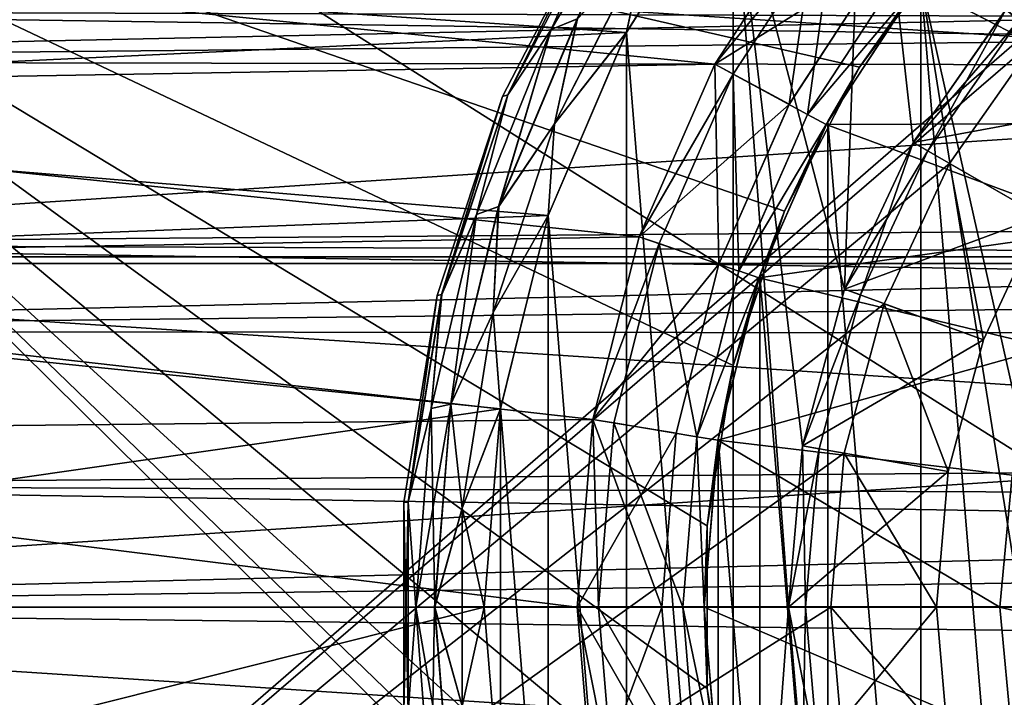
# Model space of a CAD drawing. Header units: millimetres. Extents: x -223 to 138, y -45 to 391.
# Tile 20 of 256: x -95 to -83, y -1 to 7. Entities that reach past the tile are written whole.
import ezdxf

# ---------------------------------------------------------------- set-up
doc = ezdxf.new("R2010")
doc.units = ezdxf.units.MM
doc.header["$LTSCALE"] = 65.185185
for name, color, linetype in [('167', 7, 'CONTINUOUS'), ('168', 7, 'CONTINUOUS'), ('169', 7, 'CONTINUOUS'), ('170', 7, 'CONTINUOUS'), ('172', 7, 'CONTINUOUS'), ('173', 7, 'CONTINUOUS'), ('182', 7, 'CONTINUOUS'), ('184', 7, 'CONTINUOUS'), ('205', 7, 'CONTINUOUS'), ('206', 7, 'CONTINUOUS'), ('207', 7, 'CONTINUOUS'), ('208', 7, 'CONTINUOUS'), ('209', 7, 'CONTINUOUS'), ('210', 7, 'CONTINUOUS'), ('211', 7, 'CONTINUOUS'), ('212', 7, 'CONTINUOUS'), ('213', 7, 'CONTINUOUS'), ('214', 7, 'CONTINUOUS'), ('215', 7, 'CONTINUOUS'), ('216', 7, 'CONTINUOUS'), ('219', 7, 'CONTINUOUS'), ('220', 7, 'CONTINUOUS'), ('221', 7, 'CONTINUOUS'), ('222', 7, 'CONTINUOUS'), ('333', 7, 'CONTINUOUS'), ('334', 7, 'CONTINUOUS'), ('335', 7, 'CONTINUOUS'), ('336', 7, 'CONTINUOUS'), ('337', 7, 'CONTINUOUS'), ('339', 7, 'CONTINUOUS'), ('341', 7, 'CONTINUOUS'), ('342', 7, 'CONTINUOUS'), ('348', 7, 'CONTINUOUS'), ('349', 7, 'CONTINUOUS'), ('352', 7, 'CONTINUOUS'), ('353', 7, 'CONTINUOUS'), ('37', 7, 'CONTINUOUS'), ('372', 7, 'CONTINUOUS'), ('375', 7, 'CONTINUOUS'), ('43', 7, 'CONTINUOUS'), ('44', 7, 'CONTINUOUS'), ('8', 7, 'CONTINUOUS'), ('9', 7, 'CONTINUOUS')]:
    doc.layers.add(name, color=color, linetype=linetype)

msp = doc.modelspace()

# ---------------------------------------------------------------- linework, layer by layer
at = {"layer": '167', "color": 7, "linetype": 'CONTINUOUS', "true_color": 0xaaaaaa}
for points in [[(-80.122, 6.783, -45), (-84.47, 7.371, -45), (-78.789, 7.609, -45), (-80.122, 6.783, -45)], [(-85.554, 5.711, -45), (-84.47, 7.371, -45), (-81.282, 5.726, -45), (-85.554, 5.711, -45)], [(-81.282, 5.726, -45), (-84.47, 7.371, -45), (-80.122, 6.783, -45), (-81.282, 5.726, -45)], [(-86.35, 3.896, -45), (-85.554, 5.711, -45), (-82.227, 4.475, -45), (-86.35, 3.896, -45)], [(-82.227, 4.475, -45), (-85.554, 5.711, -45), (-81.282, 5.726, -45), (-82.227, 4.475, -45)], [(-82.926, 3.071, -45), (-86.35, 3.896, -45), (-82.227, 4.475, -45), (-82.926, 3.071, -45)], [(-86.836, 1.975, -45), (-86.35, 3.896, -45), (-82.926, 3.071, -45), (-86.836, 1.975, -45)], [(-83.355, 1.562, -45), (-86.836, 1.975, -45), (-82.926, 3.071, -45), (-83.355, 1.562, -45)], [(-87, 0, -45), (-86.836, 1.975, -45), (-83.5, 0, -45), (-87, 0, -45)], [(-83.5, 0, -45), (-86.836, 1.975, -45), (-83.355, 1.562, -45), (-83.5, 0, -45)], [(-86.836, -1.975, -45), (-87, 0, -45), (-83.355, -1.562, -45), (-86.836, -1.975, -45)], [(-87, 0, -45), (-83.5, 0, -45), (-83.355, -1.562, -45), (-87, 0, -45)]]:
    msp.add_3dface(points, dxfattribs=at)
at = {"layer": '168', "color": 7, "linetype": 'CONTINUOUS', "true_color": 0xaaaaaa}
for points in [[(-84.47, 7.371, -45), (-85.554, 5.711, -45), (-84.47, 7.371, -42), (-84.47, 7.371, -45)], [(-84.47, 7.371, -42), (-85.554, 5.711, -45), (-85.554, 5.711, -42), (-84.47, 7.371, -42)], [(-85.554, 5.711, -45), (-86.35, 3.896, -45), (-85.554, 5.711, -42), (-85.554, 5.711, -45)], [(-85.554, 5.711, -42), (-86.35, 3.896, -45), (-86.35, 3.896, -42), (-85.554, 5.711, -42)], [(-86.35, 3.896, -45), (-86.836, 1.975, -45), (-86.35, 3.896, -42), (-86.35, 3.896, -45)], [(-86.35, 3.896, -42), (-86.836, 1.975, -45), (-86.836, 1.975, -42), (-86.35, 3.896, -42)], [(-86.836, 1.975, -45), (-87, 0, -45), (-86.836, 1.975, -42), (-86.836, 1.975, -45)], [(-87, 0, -45), (-87, 0, -42), (-86.836, 1.975, -42), (-87, 0, -45)]]:
    msp.add_3dface(points, dxfattribs=at)
at = {"layer": '169', "color": 7, "linetype": 'CONTINUOUS', "true_color": 0xaaaaaa}
for points in [[(-83.427, 7.071, -42), (-84.526, 5.5, -42), (-82.086, 5.946, -42), (-83.427, 7.071, -42)], [(-82.086, 5.946, -42), (-84.526, 5.5, -42), (-83.011, 4.625, -42), (-82.086, 5.946, -42)], [(-84.526, 5.5, -42), (-85.337, 3.762, -42), (-83.011, 4.625, -42), (-84.526, 5.5, -42)], [(-83.011, 4.625, -42), (-85.337, 3.762, -42), (-83.692, 3.164, -42), (-83.011, 4.625, -42)], [(-85.337, 3.762, -42), (-85.833, 1.91, -42), (-83.692, 3.164, -42), (-85.337, 3.762, -42)], [(-83.692, 3.164, -42), (-85.833, 1.91, -42), (-84.109, 1.606, -42), (-83.692, 3.164, -42)], [(-85.833, 1.91, -42), (-86, 0, -42), (-84.109, 1.606, -42), (-85.833, 1.91, -42)], [(-86, 0, -42), (-84.25, 0, -42), (-84.109, 1.606, -42), (-86, 0, -42)], [(-86, 0, -42), (-85.833, -1.91, -42), (-84.25, 0, -42), (-86, 0, -42)], [(-84.25, 0, -42), (-85.833, -1.91, -42), (-84.109, -1.606, -42), (-84.25, 0, -42)]]:
    msp.add_3dface(points, dxfattribs=at)
at = {"layer": '170', "color": 7, "linetype": 'CONTINUOUS', "true_color": 0xaaaaaa}
for points in [[(-84.093, 5.25, -38), (-83.043, 6.749, -38), (-83.011, 4.625, -42), (-84.093, 5.25, -38)], [(-84.867, 3.591, -38), (-84.093, 5.25, -38), (-83.692, 3.164, -42), (-84.867, 3.591, -38)], [(-84.093, 5.25, -38), (-83.011, 4.625, -42), (-83.692, 3.164, -42), (-84.093, 5.25, -38)], [(-85.34, 1.823, -38), (-84.867, 3.591, -38), (-84.109, 1.606, -42), (-85.34, 1.823, -38)], [(-84.867, 3.591, -38), (-83.692, 3.164, -42), (-84.109, 1.606, -42), (-84.867, 3.591, -38)], [(-85.5, 0, -38), (-85.34, 1.823, -38), (-84.25, 0, -42), (-85.5, 0, -38)], [(-84.25, 0, -42), (-85.34, 1.823, -38), (-84.109, 1.606, -42), (-84.25, 0, -42)]]:
    msp.add_3dface(points, dxfattribs=at)
at = {"layer": '172', "color": 7, "linetype": 'CONTINUOUS', "true_color": 0xaaaaaa}
for points in [[(-87, 0, -45), (-86.836, -1.975, -45), (-87, 0, -42), (-87, 0, -45)], [(-87, 0, -42), (-86.836, -1.975, -45), (-86.836, -1.975, -42), (-87, 0, -42)]]:
    msp.add_3dface(points, dxfattribs=at)
at = {"layer": '173', "color": 7, "linetype": 'CONTINUOUS', "true_color": 0xaaaaaa}
for points in [[(-85.34, -1.823, -38), (-85.5, 0, -38), (-84.109, -1.606, -42), (-85.34, -1.823, -38)], [(-85.5, 0, -38), (-84.25, 0, -42), (-84.109, -1.606, -42), (-85.5, 0, -38)]]:
    msp.add_3dface(points, dxfattribs=at)
at = {"layer": '182', "color": 7, "linetype": 'CONTINUOUS', "true_color": 0xaaaaaa}
msp.add_3dface([(-83.5, 0, -45), (-83.355, 1.562, -45), (-80.25, 0, -43.124), (-83.5, 0, -45)], dxfattribs=at)
at = {"layer": '184', "color": 7, "linetype": 'CONTINUOUS', "true_color": 0xaaaaaa}
for points in [[(-83.355, -1.562, -45), (-83.5, 0, -45), (-80.187, -0.81, -43.124), (-83.355, -1.562, -45)], [(-83.5, 0, -45), (-80.25, 0, -43.124), (-80.187, -0.81, -43.124), (-83.5, 0, -45)]]:
    msp.add_3dface(points, dxfattribs=at)
at = {"layer": '205', "color": 7, "linetype": 'CONTINUOUS', "true_color": 0xaaaaaa}
for points in [[(-84.353, 5.4, -41.8), (-83.273, 6.942, -41.8), (-84.353, 5.4, -40), (-84.353, 5.4, -41.8)], [(-84.353, 5.4, -40), (-83.273, 6.942, -41.8), (-83.273, 6.942, -40), (-84.353, 5.4, -40)], [(-85.149, 3.694, -41.8), (-84.353, 5.4, -41.8), (-85.149, 3.694, -40), (-85.149, 3.694, -41.8)], [(-85.149, 3.694, -40), (-84.353, 5.4, -41.8), (-84.353, 5.4, -40), (-85.149, 3.694, -40)], [(-85.636, 1.875, -41.8), (-85.149, 3.694, -41.8), (-85.636, 1.875, -40), (-85.636, 1.875, -41.8)], [(-85.636, 1.875, -40), (-85.149, 3.694, -41.8), (-85.149, 3.694, -40), (-85.636, 1.875, -40)], [(-85.8, 0, -41.8), (-85.636, 1.875, -41.8), (-85.8, 0, -40), (-85.8, 0, -41.8)], [(-85.8, 0, -40), (-85.636, 1.875, -41.8), (-85.636, 1.875, -40), (-85.8, 0, -40)]]:
    msp.add_3dface(points, dxfattribs=at)
at = {"layer": '206', "color": 7, "linetype": 'CONTINUOUS', "true_color": 0xaaaaaa}
for points in [[(-84.667, 7.524, -42), (-84.47, 7.371, -42), (-85.774, 5.83, -42), (-84.667, 7.524, -42)], [(-84.47, 7.371, -42), (-85.554, 5.711, -42), (-85.774, 5.83, -42), (-84.47, 7.371, -42)], [(-85.774, 5.83, -42), (-85.554, 5.711, -42), (-86.586, 3.978, -42), (-85.774, 5.83, -42)], [(-85.554, 5.711, -42), (-86.35, 3.896, -42), (-86.586, 3.978, -42), (-85.554, 5.711, -42)], [(-86.586, 3.978, -42), (-86.35, 3.896, -42), (-87.083, 2.016, -42), (-86.586, 3.978, -42)], [(-86.35, 3.896, -42), (-86.836, 1.975, -42), (-87.083, 2.016, -42), (-86.35, 3.896, -42)], [(-87, 0, -42), (-87.25, 0, -42), (-87.083, 2.016, -42), (-87, 0, -42)], [(-86.836, 1.975, -42), (-87, 0, -42), (-87.083, 2.016, -42), (-86.836, 1.975, -42)], [(-87, 0, -42), (-86.836, -1.975, -42), (-87.25, 0, -42), (-87, 0, -42)], [(-87.25, 0, -42), (-86.836, -1.975, -42), (-87.083, -2.016, -42), (-87.25, 0, -42)]]:
    msp.add_3dface(points, dxfattribs=at)
at = {"layer": '207', "color": 7, "linetype": 'CONTINUOUS', "true_color": 0xaaaaaa}
for points in [[(-84.667, 7.524, -42), (-85.774, 5.83, -42), (-84.667, 7.524, -52.923), (-84.667, 7.524, -42)], [(-84.667, 7.524, -52.923), (-85.774, 5.83, -42), (-85.774, 5.83, -52.923), (-84.667, 7.524, -52.923)], [(-85.774, 5.83, -42), (-86.586, 3.978, -42), (-85.774, 5.83, -52.923), (-85.774, 5.83, -42)], [(-85.774, 5.83, -52.923), (-86.586, 3.978, -42), (-86.586, 3.977, -52.923), (-85.774, 5.83, -52.923)], [(-86.586, 3.978, -42), (-87.083, 2.016, -42), (-86.586, 3.977, -52.923), (-86.586, 3.978, -42)], [(-86.586, 3.977, -52.923), (-87.083, 2.016, -42), (-87.083, 2.016, -52.923), (-86.586, 3.977, -52.923)], [(-87.083, 2.016, -42), (-87.25, 0, -42), (-87.083, 2.016, -52.923), (-87.083, 2.016, -42)], [(-87.083, 2.016, -52.923), (-87.25, 0, -42), (-87.25, 0, -52.923), (-87.083, 2.016, -52.923)]]:
    msp.add_3dface(points, dxfattribs=at)
at = {"layer": '208', "color": 7, "linetype": 'CONTINUOUS', "true_color": 0xaaaaaa}
for points in [[(-86.873, 6.425, -53.5), (-85.653, 8.292, -53.5), (-85.456, 8.138, -53.5), (-86.873, 6.425, -53.5)], [(-86.653, 6.306, -53.5), (-86.873, 6.425, -53.5), (-85.456, 8.138, -53.5), (-86.653, 6.306, -53.5)], [(-87.769, 4.383, -53.5), (-86.873, 6.425, -53.5), (-86.653, 6.306, -53.5), (-87.769, 4.383, -53.5)], [(-87.532, 4.302, -53.5), (-87.769, 4.383, -53.5), (-86.653, 6.306, -53.5), (-87.532, 4.302, -53.5)], [(-88.316, 2.222, -53.5), (-87.769, 4.383, -53.5), (-87.532, 4.302, -53.5), (-88.316, 2.222, -53.5)], [(-88.069, 2.181, -53.5), (-88.316, 2.222, -53.5), (-87.532, 4.302, -53.5), (-88.069, 2.181, -53.5)], [(-88.5, 0, -53.5), (-88.316, 2.222, -53.5), (-88.25, 0, -53.5), (-88.5, 0, -53.5)], [(-88.25, 0, -53.5), (-88.316, 2.222, -53.5), (-88.069, 2.181, -53.5), (-88.25, 0, -53.5)], [(-88.069, -2.181, -53.5), (-88.5, 0, -53.5), (-88.25, 0, -53.5), (-88.069, -2.181, -53.5)], [(-88.316, -2.222, -53.5), (-88.5, 0, -53.5), (-88.069, -2.181, -53.5), (-88.316, -2.222, -53.5)]]:
    msp.add_3dface(points, dxfattribs=at)
at = {"layer": '209', "color": 7, "linetype": 'CONTINUOUS', "true_color": 0xaaaaaa}
for points in [[(-88.244, 8.243, -52.5), (-89.383, 6.041, -52.5), (-88.244, 8.243, -40.8), (-88.244, 8.243, -52.5)], [(-88.244, 8.243, -40.8), (-89.383, 6.041, -52.5), (-89.383, 6.041, -40.8), (-88.244, 8.243, -40.8)], [(-89.383, 6.041, -52.5), (-90.158, 3.687, -52.5), (-89.383, 6.041, -40.8), (-89.383, 6.041, -52.5)], [(-89.383, 6.041, -40.8), (-90.158, 3.687, -52.5), (-90.158, 3.687, -40.8), (-89.383, 6.041, -40.8)], [(-90.158, 3.687, -52.5), (-90.551, 1.239, -52.5), (-90.158, 3.687, -40.8), (-90.158, 3.687, -52.5)], [(-90.158, 3.687, -40.8), (-90.551, 1.239, -52.5), (-90.551, 1.239, -40.8), (-90.158, 3.687, -40.8)], [(-90.551, 1.239, -52.5), (-90.551, -1.239, -52.5), (-90.551, 1.239, -40.8), (-90.551, 1.239, -52.5)], [(-90.551, 1.239, -40.8), (-90.551, -1.239, -52.5), (-90.551, -1.239, -40.8), (-90.551, 1.239, -40.8)]]:
    msp.add_3dface(points, dxfattribs=at)
at = {"layer": '210', "color": 7, "linetype": 'CONTINUOUS', "true_color": 0xaaaaaa}
for points in [[(-85.089, 10.553, -39.8), (-86.655, 8.793, -39.8), (-85.337, 3.762, -39.8), (-85.089, 10.553, -39.8)], [(-84.526, 5.5, -39.8), (-85.089, 10.553, -39.8), (-85.337, 3.762, -39.8), (-84.526, 5.5, -39.8)], [(-83.426, 7.071, -39.8), (-85.089, 10.553, -39.8), (-84.526, 5.5, -39.8), (-83.426, 7.071, -39.8)], [(-87.918, 6.803, -39.8), (-86.655, -8.793, -39.8), (-86.655, 8.793, -39.8), (-87.918, 6.803, -39.8)], [(-86.655, 8.793, -39.8), (-86.655, -8.793, -39.8), (-86, 0, -39.8), (-86.655, 8.793, -39.8)], [(-85.337, 3.762, -39.8), (-86.655, 8.793, -39.8), (-85.833, 1.91, -39.8), (-85.337, 3.762, -39.8)], [(-85.833, 1.91, -39.8), (-86.655, 8.793, -39.8), (-86, 0, -39.8), (-85.833, 1.91, -39.8)], [(-88.844, 4.636, -39.8), (-87.918, -6.803, -39.8), (-87.918, 6.803, -39.8), (-88.844, 4.636, -39.8)], [(-87.918, -6.803, -39.8), (-86.655, -8.793, -39.8), (-87.918, 6.803, -39.8), (-87.918, -6.803, -39.8)], [(-89.41, 2.349, -39.8), (-88.844, -4.636, -39.8), (-88.844, 4.636, -39.8), (-89.41, 2.349, -39.8)], [(-88.844, -4.636, -39.8), (-87.918, -6.803, -39.8), (-88.844, 4.636, -39.8), (-88.844, -4.636, -39.8)], [(-89.6, 0, -39.8), (-89.41, -2.349, -39.8), (-89.41, 2.349, -39.8), (-89.6, 0, -39.8)], [(-89.41, -2.349, -39.8), (-88.844, -4.636, -39.8), (-89.41, 2.349, -39.8), (-89.41, -2.349, -39.8)], [(-86.655, -8.793, -39.8), (-85.089, -10.553, -39.8), (-86, 0, -39.8), (-86.655, -8.793, -39.8)], [(-86, 0, -39.8), (-85.089, -10.553, -39.8), (-85.833, -1.91, -39.8), (-86, 0, -39.8)]]:
    msp.add_3dface(points, dxfattribs=at)
at = {"layer": '211', "color": 7, "linetype": 'CONTINUOUS', "true_color": 0xaaaaaa}
for points in [[(-85.8, 0, -41.8), (-85.8, 0, -40), (-85.636, -1.875, -40), (-85.8, 0, -41.8)], [(-85.636, -1.875, -41.8), (-85.8, 0, -41.8), (-85.636, -1.875, -40), (-85.636, -1.875, -41.8)]]:
    msp.add_3dface(points, dxfattribs=at)
at = {"layer": '212', "color": 7, "linetype": 'CONTINUOUS', "true_color": 0xaaaaaa}
for points in [[(-87.25, 0, -42), (-87.083, -2.016, -42), (-87.25, 0, -52.923), (-87.25, 0, -42)], [(-87.25, 0, -52.923), (-87.083, -2.016, -42), (-87.083, -2.016, -52.923), (-87.25, 0, -52.923)]]:
    msp.add_3dface(points, dxfattribs=at)
at = {"layer": '213', "color": 7, "linetype": 'CONTINUOUS', "true_color": 0xaaaaaa}
for points in [[(-88.25, 0, -53.5), (-87.25, 0, -52.923), (-87.083, -2.016, -52.923), (-88.25, 0, -53.5)], [(-88.069, -2.181, -53.5), (-88.25, 0, -53.5), (-87.083, -2.016, -52.923), (-88.069, -2.181, -53.5)]]:
    msp.add_3dface(points, dxfattribs=at)
at = {"layer": '214', "color": 7, "linetype": 'CONTINUOUS', "true_color": 0xaaaaaa}
for points in [[(-85.774, 5.83, -52.923), (-86.653, 6.306, -53.5), (-85.456, 8.138, -53.5), (-85.774, 5.83, -52.923)], [(-84.667, 7.524, -52.923), (-85.774, 5.83, -52.923), (-85.456, 8.138, -53.5), (-84.667, 7.524, -52.923)], [(-86.586, 3.977, -52.923), (-87.532, 4.302, -53.5), (-86.653, 6.306, -53.5), (-86.586, 3.977, -52.923)], [(-85.774, 5.83, -52.923), (-86.586, 3.977, -52.923), (-86.653, 6.306, -53.5), (-85.774, 5.83, -52.923)], [(-87.083, 2.016, -52.923), (-88.069, 2.181, -53.5), (-87.532, 4.302, -53.5), (-87.083, 2.016, -52.923)], [(-86.586, 3.977, -52.923), (-87.083, 2.016, -52.923), (-87.532, 4.302, -53.5), (-86.586, 3.977, -52.923)], [(-87.25, 0, -52.923), (-88.25, 0, -53.5), (-88.069, 2.181, -53.5), (-87.25, 0, -52.923)], [(-87.083, 2.016, -52.923), (-87.25, 0, -52.923), (-88.069, 2.181, -53.5), (-87.083, 2.016, -52.923)]]:
    msp.add_3dface(points, dxfattribs=at)
at = {"layer": '215', "color": 7, "linetype": 'CONTINUOUS', "true_color": 0xaaaaaa}
for points in [[(-87.605, 8.863, -40.213), (-88.171, 8.268, -40.492), (-88.81, 6.836, -40.213), (-87.605, 8.863, -40.213)], [(-87.605, 8.863, -40.213), (-88.81, 6.836, -40.213), (-88.499, 6.96, -39.991), (-87.605, 8.863, -40.213)], [(-87.918, 6.803, -39.8), (-86.655, 8.793, -39.8), (-87.703, 7.805, -39.849), (-87.918, 6.803, -39.8)], [(-88.244, 8.243, -40.8), (-89.383, 6.041, -40.8), (-89.321, 6.062, -40.492), (-88.244, 8.243, -40.8)], [(-88.171, 8.268, -40.492), (-88.244, 8.243, -40.8), (-89.321, 6.062, -40.492), (-88.171, 8.268, -40.492)], [(-88.171, 8.268, -40.492), (-89.321, 6.062, -40.492), (-88.81, 6.836, -40.213), (-88.171, 8.268, -40.492)], [(-88.769, 5.717, -39.849), (-87.918, 6.803, -39.8), (-87.703, 7.805, -39.849), (-88.769, 5.717, -39.849)], [(-88.769, 5.717, -39.849), (-87.703, 7.805, -39.849), (-88.499, 6.96, -39.991), (-88.769, 5.717, -39.849)], [(-88.769, 5.717, -39.849), (-88.499, 6.96, -39.991), (-89.43, 4.74, -39.991), (-88.769, 5.717, -39.849)], [(-88.499, 6.96, -39.991), (-88.81, 6.836, -40.213), (-89.43, 4.74, -39.991), (-88.499, 6.96, -39.991)], [(-88.81, 6.836, -40.213), (-89.321, 6.062, -40.492), (-89.692, 4.648, -40.213), (-88.81, 6.836, -40.213)], [(-88.81, 6.836, -40.213), (-89.692, 4.648, -40.213), (-89.43, 4.74, -39.991), (-88.81, 6.836, -40.213)], [(-88.844, 4.636, -39.8), (-87.918, 6.803, -39.8), (-88.769, 5.717, -39.849), (-88.844, 4.636, -39.8)], [(-89.321, 6.062, -40.492), (-89.383, 6.041, -40.8), (-90.105, 3.7, -40.492), (-89.321, 6.062, -40.492)], [(-89.321, 6.062, -40.492), (-90.105, 3.7, -40.492), (-89.692, 4.648, -40.213), (-89.321, 6.062, -40.492)], [(-89.383, 6.041, -40.8), (-90.158, 3.687, -40.8), (-90.105, 3.7, -40.492), (-89.383, 6.041, -40.8)], [(-89.495, 3.487, -39.849), (-88.844, 4.636, -39.8), (-88.769, 5.717, -39.849), (-89.495, 3.487, -39.849)], [(-89.495, 3.487, -39.849), (-88.769, 5.717, -39.849), (-89.43, 4.74, -39.991), (-89.495, 3.487, -39.849)], [(-89.495, 3.487, -39.849), (-89.43, 4.74, -39.991), (-89.997, 2.4, -39.991), (-89.495, 3.487, -39.849)], [(-89.43, 4.74, -39.991), (-89.692, 4.648, -40.213), (-89.997, 2.4, -39.991), (-89.43, 4.74, -39.991)], [(-89.692, 4.648, -40.213), (-90.105, 3.7, -40.492), (-90.229, 2.352, -40.213), (-89.692, 4.648, -40.213)], [(-89.692, 4.648, -40.213), (-90.229, 2.352, -40.213), (-89.997, 2.4, -39.991), (-89.692, 4.648, -40.213)], [(-89.41, 2.349, -39.8), (-88.844, 4.636, -39.8), (-89.495, 3.487, -39.849), (-89.41, 2.349, -39.8)], [(-90.158, 3.687, -40.8), (-90.551, 1.239, -40.8), (-90.501, 1.244, -40.492), (-90.158, 3.687, -40.8)], [(-90.105, 3.7, -40.492), (-90.158, 3.687, -40.8), (-90.501, 1.244, -40.492), (-90.105, 3.7, -40.492)], [(-90.105, 3.7, -40.492), (-90.501, 1.244, -40.492), (-90.229, 2.352, -40.213), (-90.105, 3.7, -40.492)], [(-89.863, 1.172, -39.849), (-89.495, 3.487, -39.849), (-89.997, 2.4, -39.991), (-89.863, 1.172, -39.849)], [(-89.863, 1.172, -39.849), (-89.41, 2.349, -39.8), (-89.495, 3.487, -39.849), (-89.863, 1.172, -39.849)], [(-90.229, 2.352, -40.213), (-90.501, 1.244, -40.492), (-90.409, 0.001, -40.213), (-90.229, 2.352, -40.213)], [(-90.229, 2.352, -40.213), (-90.409, 0.001, -40.213), (-89.997, 2.4, -39.991), (-90.229, 2.352, -40.213)], [(-89.997, 2.4, -39.991), (-90.409, 0.001, -40.213), (-90.188, 0, -39.991), (-89.997, 2.4, -39.991)], [(-89.863, 1.172, -39.849), (-89.997, 2.4, -39.991), (-90.188, 0, -39.991), (-89.863, 1.172, -39.849)], [(-89.6, 0, -39.8), (-89.41, 2.349, -39.8), (-89.863, 1.172, -39.849), (-89.6, 0, -39.8)], [(-90.551, 1.239, -40.8), (-90.551, -1.239, -40.8), (-90.501, 1.244, -40.492), (-90.551, 1.239, -40.8)], [(-90.501, 1.244, -40.492), (-90.551, -1.239, -40.8), (-90.502, -1.244, -40.492), (-90.501, 1.244, -40.492)], [(-90.501, 1.244, -40.492), (-90.502, -1.244, -40.492), (-90.409, 0.001, -40.213), (-90.501, 1.244, -40.492)], [(-89.863, -1.173, -39.849), (-89.863, 1.172, -39.849), (-90.188, 0, -39.991), (-89.863, -1.173, -39.849)], [(-89.863, -1.173, -39.849), (-89.6, 0, -39.8), (-89.863, 1.172, -39.849), (-89.863, -1.173, -39.849)], [(-90.409, 0.001, -40.213), (-90.502, -1.244, -40.492), (-90.229, -2.351, -40.213), (-90.409, 0.001, -40.213)], [(-90.409, 0.001, -40.213), (-90.229, -2.351, -40.213), (-90.188, 0, -39.991), (-90.409, 0.001, -40.213)], [(-90.188, 0, -39.991), (-90.229, -2.351, -40.213), (-89.997, -2.399, -39.991), (-90.188, 0, -39.991)], [(-89.863, -1.173, -39.849), (-90.188, 0, -39.991), (-89.997, -2.399, -39.991), (-89.863, -1.173, -39.849)], [(-89.41, -2.349, -39.8), (-89.6, 0, -39.8), (-89.863, -1.173, -39.849), (-89.41, -2.349, -39.8)]]:
    msp.add_3dface(points, dxfattribs=at)
at = {"layer": '216', "color": 7, "linetype": 'CONTINUOUS', "true_color": 0xaaaaaa}
for points in [[(-88.81, 6.835, -53.088), (-88.171, 8.268, -52.809), (-87.605, 8.863, -53.088), (-88.81, 6.835, -53.088)], [(-88.81, 6.835, -53.088), (-87.605, 8.863, -53.088), (-88.498, 6.96, -53.309), (-88.81, 6.835, -53.088)], [(-86.657, 8.79, -53.5), (-87.919, 6.801, -53.5), (-87.701, 7.806, -53.451), (-86.657, 8.79, -53.5)], [(-89.383, 6.041, -52.5), (-88.244, 8.243, -52.5), (-89.321, 6.062, -52.809), (-89.383, 6.041, -52.5)], [(-89.321, 6.062, -52.809), (-88.244, 8.243, -52.5), (-88.171, 8.268, -52.809), (-89.321, 6.062, -52.809)], [(-89.321, 6.062, -52.809), (-88.171, 8.268, -52.809), (-88.81, 6.835, -53.088), (-89.321, 6.062, -52.809)], [(-87.701, 7.806, -53.451), (-87.919, 6.801, -53.5), (-88.768, 5.718, -53.451), (-87.701, 7.806, -53.451)], [(-87.701, 7.806, -53.451), (-88.768, 5.718, -53.451), (-88.498, 6.96, -53.309), (-87.701, 7.806, -53.451)], [(-88.768, 5.718, -53.451), (-89.429, 4.74, -53.309), (-88.498, 6.96, -53.309), (-88.768, 5.718, -53.451)], [(-89.429, 4.74, -53.309), (-88.81, 6.835, -53.088), (-88.498, 6.96, -53.309), (-89.429, 4.74, -53.309)], [(-89.691, 4.648, -53.088), (-89.321, 6.062, -52.809), (-88.81, 6.835, -53.088), (-89.691, 4.648, -53.088)], [(-89.691, 4.648, -53.088), (-88.81, 6.835, -53.088), (-89.429, 4.74, -53.309), (-89.691, 4.648, -53.088)], [(-87.919, 6.801, -53.5), (-88.845, 4.635, -53.5), (-88.768, 5.718, -53.451), (-87.919, 6.801, -53.5)], [(-90.104, 3.7, -52.809), (-89.383, 6.041, -52.5), (-89.321, 6.062, -52.809), (-90.104, 3.7, -52.809)], [(-90.104, 3.7, -52.809), (-89.321, 6.062, -52.809), (-89.691, 4.648, -53.088), (-90.104, 3.7, -52.809)], [(-90.158, 3.687, -52.5), (-89.383, 6.041, -52.5), (-90.104, 3.7, -52.809), (-90.158, 3.687, -52.5)], [(-88.768, 5.718, -53.451), (-88.845, 4.635, -53.5), (-89.494, 3.488, -53.451), (-88.768, 5.718, -53.451)], [(-88.768, 5.718, -53.451), (-89.494, 3.488, -53.451), (-89.429, 4.74, -53.309), (-88.768, 5.718, -53.451)], [(-89.494, 3.488, -53.451), (-89.996, 2.4, -53.309), (-89.429, 4.74, -53.309), (-89.494, 3.488, -53.451)], [(-89.996, 2.4, -53.309), (-89.691, 4.648, -53.088), (-89.429, 4.74, -53.309), (-89.996, 2.4, -53.309)], [(-90.228, 2.351, -53.088), (-90.104, 3.7, -52.809), (-89.691, 4.648, -53.088), (-90.228, 2.351, -53.088)], [(-90.228, 2.351, -53.088), (-89.691, 4.648, -53.088), (-89.996, 2.4, -53.309), (-90.228, 2.351, -53.088)], [(-88.845, 4.635, -53.5), (-89.41, 2.348, -53.5), (-89.494, 3.488, -53.451), (-88.845, 4.635, -53.5)], [(-90.551, 1.239, -52.5), (-90.158, 3.687, -52.5), (-90.501, 1.244, -52.809), (-90.551, 1.239, -52.5)], [(-90.501, 1.244, -52.809), (-90.158, 3.687, -52.5), (-90.104, 3.7, -52.809), (-90.501, 1.244, -52.809)], [(-90.501, 1.244, -52.809), (-90.104, 3.7, -52.809), (-90.228, 2.351, -53.088), (-90.501, 1.244, -52.809)], [(-89.494, 3.488, -53.451), (-89.862, 1.173, -53.451), (-89.996, 2.4, -53.309), (-89.494, 3.488, -53.451)], [(-89.494, 3.488, -53.451), (-89.41, 2.348, -53.5), (-89.862, 1.173, -53.451), (-89.494, 3.488, -53.451)], [(-90.409, 0, -53.088), (-90.501, 1.244, -52.809), (-90.228, 2.351, -53.088), (-90.409, 0, -53.088)], [(-90.409, 0, -53.088), (-90.228, 2.351, -53.088), (-90.187, 0, -53.309), (-90.409, 0, -53.088)], [(-90.187, 0, -53.309), (-90.228, 2.351, -53.088), (-89.996, 2.4, -53.309), (-90.187, 0, -53.309)], [(-89.862, 1.173, -53.451), (-90.187, 0, -53.309), (-89.996, 2.4, -53.309), (-89.862, 1.173, -53.451)], [(-89.41, 2.348, -53.5), (-89.6, 0, -53.5), (-89.862, 1.173, -53.451), (-89.41, 2.348, -53.5)], [(-90.501, -1.244, -52.809), (-90.551, 1.239, -52.5), (-90.501, 1.244, -52.809), (-90.501, -1.244, -52.809)], [(-90.551, -1.239, -52.5), (-90.551, 1.239, -52.5), (-90.501, -1.244, -52.809), (-90.551, -1.239, -52.5)], [(-90.501, -1.244, -52.809), (-90.501, 1.244, -52.809), (-90.409, 0, -53.088), (-90.501, -1.244, -52.809)], [(-89.862, 1.173, -53.451), (-89.862, -1.172, -53.451), (-90.187, 0, -53.309), (-89.862, 1.173, -53.451)], [(-89.862, 1.173, -53.451), (-89.6, 0, -53.5), (-89.862, -1.172, -53.451), (-89.862, 1.173, -53.451)], [(-89.6, 0, -53.5), (-89.41, -2.348, -53.5), (-89.862, -1.172, -53.451), (-89.6, 0, -53.5)], [(-90.228, -2.352, -53.088), (-90.501, -1.244, -52.809), (-90.409, 0, -53.088), (-90.228, -2.352, -53.088)], [(-90.228, -2.352, -53.088), (-90.409, 0, -53.088), (-89.996, -2.4, -53.309), (-90.228, -2.352, -53.088)], [(-89.996, -2.4, -53.309), (-90.409, 0, -53.088), (-90.187, 0, -53.309), (-89.996, -2.4, -53.309)], [(-89.862, -1.172, -53.451), (-89.996, -2.4, -53.309), (-90.187, 0, -53.309), (-89.862, -1.172, -53.451)]]:
    msp.add_3dface(points, dxfattribs=at)
at = {"layer": '219', "color": 7, "linetype": 'CONTINUOUS', "true_color": 0xaaaaaa}
for points in [[(-85.8, 0, -40), (-86, 0, -39.8), (-85.833, -1.91, -39.8), (-85.8, 0, -40)], [(-85.8, 0, -40), (-85.833, -1.91, -39.8), (-85.636, -1.875, -40), (-85.8, 0, -40)]]:
    msp.add_3dface(points, dxfattribs=at)
at = {"layer": '220', "color": 7, "linetype": 'CONTINUOUS', "true_color": 0xaaaaaa}
for points in [[(-83.273, 6.942, -40), (-83.426, 7.071, -39.8), (-84.526, 5.5, -39.8), (-83.273, 6.942, -40)], [(-84.353, 5.4, -40), (-83.273, 6.942, -40), (-84.526, 5.5, -39.8), (-84.353, 5.4, -40)], [(-84.353, 5.4, -40), (-84.526, 5.5, -39.8), (-85.337, 3.762, -39.8), (-84.353, 5.4, -40)], [(-85.149, 3.694, -40), (-84.353, 5.4, -40), (-85.337, 3.762, -39.8), (-85.149, 3.694, -40)], [(-85.149, 3.694, -40), (-85.337, 3.762, -39.8), (-85.833, 1.91, -39.8), (-85.149, 3.694, -40)], [(-85.636, 1.875, -40), (-85.149, 3.694, -40), (-85.833, 1.91, -39.8), (-85.636, 1.875, -40)], [(-85.636, 1.875, -40), (-85.833, 1.91, -39.8), (-86, 0, -39.8), (-85.636, 1.875, -40)], [(-85.8, 0, -40), (-85.636, 1.875, -40), (-86, 0, -39.8), (-85.8, 0, -40)]]:
    msp.add_3dface(points, dxfattribs=at)
at = {"layer": '221', "color": 7, "linetype": 'CONTINUOUS', "true_color": 0xaaaaaa}
for points in [[(-85.833, -1.91, -42), (-86, 0, -42), (-85.636, -1.875, -41.8), (-85.833, -1.91, -42)], [(-86, 0, -42), (-85.8, 0, -41.8), (-85.636, -1.875, -41.8), (-86, 0, -42)]]:
    msp.add_3dface(points, dxfattribs=at)
at = {"layer": '222', "color": 7, "linetype": 'CONTINUOUS', "true_color": 0xaaaaaa}
for points in [[(-84.526, 5.5, -42), (-83.427, 7.071, -42), (-84.353, 5.4, -41.8), (-84.526, 5.5, -42)], [(-83.427, 7.071, -42), (-83.273, 6.942, -41.8), (-84.353, 5.4, -41.8), (-83.427, 7.071, -42)], [(-85.337, 3.762, -42), (-84.526, 5.5, -42), (-85.149, 3.694, -41.8), (-85.337, 3.762, -42)], [(-84.526, 5.5, -42), (-84.353, 5.4, -41.8), (-85.149, 3.694, -41.8), (-84.526, 5.5, -42)], [(-85.833, 1.91, -42), (-85.337, 3.762, -42), (-85.149, 3.694, -41.8), (-85.833, 1.91, -42)], [(-85.833, 1.91, -42), (-85.149, 3.694, -41.8), (-85.636, 1.875, -41.8), (-85.833, 1.91, -42)], [(-86, 0, -42), (-85.833, 1.91, -42), (-85.8, 0, -41.8), (-86, 0, -42)], [(-85.833, 1.91, -42), (-85.636, 1.875, -41.8), (-85.8, 0, -41.8), (-85.833, 1.91, -42)]]:
    msp.add_3dface(points, dxfattribs=at)
at = {"layer": '333', "color": 7, "linetype": 'CONTINUOUS', "true_color": 0xaaaaaa}
for points in [[(-87.919, 6.801, -53.5), (-86.657, 8.79, -53.5), (-104.705, 7.947, -53.5), (-87.919, 6.801, -53.5)], [(-105.162, 5.986, -53.5), (-87.919, 6.801, -53.5), (-104.705, 7.947, -53.5), (-105.162, 5.986, -53.5)], [(-88.845, 4.635, -53.5), (-87.919, 6.801, -53.5), (-105.162, 5.986, -53.5), (-88.845, 4.635, -53.5)], [(-105.489, 4, -53.5), (-88.845, 4.635, -53.5), (-105.162, 5.986, -53.5), (-105.489, 4, -53.5)], [(-89.41, 2.348, -53.5), (-88.845, 4.635, -53.5), (-105.489, 4, -53.5), (-89.41, 2.348, -53.5)], [(-105.75, 0, -53.5), (-89.41, 2.348, -53.5), (-105.489, 4, -53.5), (-105.75, 0, -53.5)], [(-89.6, 0, -53.5), (-89.41, 2.348, -53.5), (-105.75, 0, -53.5), (-89.6, 0, -53.5)], [(-105.489, -4, -53.5), (-89.6, 0, -53.5), (-105.75, 0, -53.5), (-105.489, -4, -53.5)], [(-89.41, -2.348, -53.5), (-89.6, 0, -53.5), (-105.489, -4, -53.5), (-89.41, -2.348, -53.5)]]:
    msp.add_3dface(points, dxfattribs=at)
at = {"layer": '334', "color": 7, "linetype": 'CONTINUOUS', "true_color": 0xaaaaaa}
for points in [[(-87.5, 0, -59.5), (-87.5, 0, -54.077), (-87.33, -2.057, -54.077), (-87.5, 0, -59.5)], [(-87.33, -2.057, -59.5), (-87.5, 0, -59.5), (-87.33, -2.057, -54.077), (-87.33, -2.057, -59.5)]]:
    msp.add_3dface(points, dxfattribs=at)
at = {"layer": '335', "color": 7, "linetype": 'CONTINUOUS', "true_color": 0xaaaaaa}
for points in [[(-86.873, 6.425, -59.5), (-85.653, 8.292, -59.5), (-84.864, 7.678, -59.5), (-86.873, 6.425, -59.5)], [(-85.993, 5.949, -59.5), (-86.873, 6.425, -59.5), (-84.864, 7.678, -59.5), (-85.993, 5.949, -59.5)], [(-87.769, 4.383, -59.5), (-86.873, 6.425, -59.5), (-85.993, 5.949, -59.5), (-87.769, 4.383, -59.5)], [(-86.823, 4.059, -59.5), (-87.769, 4.383, -59.5), (-85.993, 5.949, -59.5), (-86.823, 4.059, -59.5)], [(-88.316, 2.222, -59.5), (-87.769, 4.383, -59.5), (-86.823, 4.059, -59.5), (-88.316, 2.222, -59.5)], [(-87.33, 2.057, -59.5), (-88.316, 2.222, -59.5), (-86.823, 4.059, -59.5), (-87.33, 2.057, -59.5)], [(-88.316, 2.222, -59.5), (-87.5, 0, -59.5), (-88.5, 0, -59.5), (-88.316, 2.222, -59.5)], [(-87.5, 0, -59.5), (-88.316, 2.222, -59.5), (-87.33, 2.057, -59.5), (-87.5, 0, -59.5)], [(-87.5, 0, -59.5), (-87.33, -2.057, -59.5), (-88.5, 0, -59.5), (-87.5, 0, -59.5)], [(-88.5, 0, -59.5), (-87.33, -2.057, -59.5), (-88.316, -2.222, -59.5), (-88.5, 0, -59.5)]]:
    msp.add_3dface(points, dxfattribs=at)
at = {"layer": '336', "color": 7, "linetype": 'CONTINUOUS', "true_color": 0xaaaaaa}
for points in [[(-88.5, 0, -59.5), (-88.316, -2.222, -59.5), (-88.5, 0, -54.1), (-88.5, 0, -59.5)], [(-88.5, 0, -54.1), (-88.316, -2.222, -59.5), (-88.316, -2.222, -54.1), (-88.5, 0, -54.1)]]:
    msp.add_3dface(points, dxfattribs=at)
at = {"layer": '337', "color": 7, "linetype": 'CONTINUOUS', "true_color": 0xaaaaaa}
for points in [[(-86.873, 6.425, -54.1), (-104.035, 8.123, -54.1), (-85.653, 8.292, -54.1), (-86.873, 6.425, -54.1)], [(-104.522, 6.121, -54.1), (-104.035, 8.123, -54.1), (-86.873, 6.425, -54.1), (-104.522, 6.121, -54.1)], [(-87.769, 4.383, -54.1), (-104.522, 6.121, -54.1), (-86.873, 6.425, -54.1), (-87.769, 4.383, -54.1)], [(-104.871, 4.092, -54.1), (-104.522, 6.121, -54.1), (-87.769, 4.383, -54.1), (-104.871, 4.092, -54.1)], [(-88.316, 2.222, -54.1), (-104.871, 4.092, -54.1), (-87.769, 4.383, -54.1), (-88.316, 2.222, -54.1)], [(-105.08, 2.047, -54.1), (-104.871, 4.092, -54.1), (-88.316, 2.222, -54.1), (-105.08, 2.047, -54.1)], [(-88.5, 0, -54.1), (-105.08, 2.047, -54.1), (-88.316, 2.222, -54.1), (-88.5, 0, -54.1)], [(-105.08, 2.047, -54.1), (-88.5, 0, -54.1), (-105.15, 0, -54.1), (-105.08, 2.047, -54.1)], [(-88.5, 0, -54.1), (-88.316, -2.222, -54.1), (-105.15, 0, -54.1), (-88.5, 0, -54.1)], [(-105.15, 0, -54.1), (-88.316, -2.222, -54.1), (-105.08, -2.047, -54.1), (-105.15, 0, -54.1)]]:
    msp.add_3dface(points, dxfattribs=at)
at = {"layer": '339', "color": 7, "linetype": 'CONTINUOUS', "true_color": 0xaaaaaa}
for points in [[(-105.668, 8.218, -73.5), (-43.522, 4.144, -73.5), (-106.478, 4.144, -73.5), (-105.668, 8.218, -73.5)], [(-44.332, 8.218, -73.5), (-43.522, 4.144, -73.5), (-105.668, 8.218, -73.5), (-44.332, 8.218, -73.5)], [(-43.25, 0, -73.5), (-106.75, 0, -73.5), (-106.478, 4.144, -73.5), (-43.25, 0, -73.5)], [(-43.522, 4.144, -73.5), (-43.25, 0, -73.5), (-106.478, 4.144, -73.5), (-43.522, 4.144, -73.5)], [(-43.25, 0, -73.5), (-43.522, -4.144, -73.5), (-106.75, 0, -73.5), (-43.25, 0, -73.5)], [(-43.522, -4.144, -73.5), (-106.478, -4.144, -73.5), (-106.75, 0, -73.5), (-43.522, -4.144, -73.5)]]:
    msp.add_3dface(points, dxfattribs=at)
at = {"layer": '341', "color": 7, "linetype": 'CONTINUOUS', "true_color": 0xaaaaaa}
for points in [[(-85.993, 5.949, -59.5), (-84.864, 7.678, -59.5), (-85.993, 5.95, -54.077), (-85.993, 5.949, -59.5)], [(-85.993, 5.95, -54.077), (-84.864, 7.678, -59.5), (-84.864, 7.678, -54.077), (-85.993, 5.95, -54.077)], [(-86.823, 4.059, -54.077), (-85.993, 5.949, -59.5), (-85.993, 5.95, -54.077), (-86.823, 4.059, -54.077)], [(-86.823, 4.059, -59.5), (-85.993, 5.949, -59.5), (-86.823, 4.059, -54.077), (-86.823, 4.059, -59.5)], [(-87.33, 2.057, -59.5), (-86.823, 4.059, -59.5), (-87.33, 2.057, -54.077), (-87.33, 2.057, -59.5)], [(-87.33, 2.057, -54.077), (-86.823, 4.059, -59.5), (-86.823, 4.059, -54.077), (-87.33, 2.057, -54.077)], [(-87.5, 0, -54.077), (-87.5, 0, -59.5), (-87.33, 2.057, -59.5), (-87.5, 0, -54.077)], [(-87.5, 0, -54.077), (-87.33, 2.057, -59.5), (-87.33, 2.057, -54.077), (-87.5, 0, -54.077)]]:
    msp.add_3dface(points, dxfattribs=at)
at = {"layer": '342', "color": 7, "linetype": 'CONTINUOUS', "true_color": 0xaaaaaa}
for points in [[(-85.653, 8.292, -59.5), (-86.873, 6.425, -59.5), (-85.653, 8.292, -54.1), (-85.653, 8.292, -59.5)], [(-86.873, 6.425, -59.5), (-86.873, 6.425, -54.1), (-85.653, 8.292, -54.1), (-86.873, 6.425, -59.5)], [(-86.873, 6.425, -59.5), (-87.769, 4.383, -59.5), (-86.873, 6.425, -54.1), (-86.873, 6.425, -59.5)], [(-87.769, 4.383, -59.5), (-87.769, 4.383, -54.1), (-86.873, 6.425, -54.1), (-87.769, 4.383, -59.5)], [(-87.769, 4.383, -59.5), (-88.316, 2.222, -59.5), (-87.769, 4.383, -54.1), (-87.769, 4.383, -59.5)], [(-88.316, 2.222, -59.5), (-88.316, 2.222, -54.1), (-87.769, 4.383, -54.1), (-88.316, 2.222, -59.5)], [(-88.316, 2.222, -59.5), (-88.5, 0, -59.5), (-88.316, 2.222, -54.1), (-88.316, 2.222, -59.5)], [(-88.5, 0, -59.5), (-88.5, 0, -54.1), (-88.316, 2.222, -54.1), (-88.5, 0, -59.5)]]:
    msp.add_3dface(points, dxfattribs=at)
at = {"layer": '348', "color": 7, "linetype": 'CONTINUOUS', "true_color": 0xaaaaaa}
for points in [[(-85.653, 8.292, -53.5), (-86.873, 6.425, -53.5), (-85.993, 5.95, -54.077), (-85.653, 8.292, -53.5)], [(-85.653, 8.292, -53.5), (-85.993, 5.95, -54.077), (-84.864, 7.678, -54.077), (-85.653, 8.292, -53.5)], [(-86.873, 6.425, -53.5), (-87.769, 4.383, -53.5), (-86.823, 4.059, -54.077), (-86.873, 6.425, -53.5)], [(-86.873, 6.425, -53.5), (-86.823, 4.059, -54.077), (-85.993, 5.95, -54.077), (-86.873, 6.425, -53.5)], [(-87.769, 4.383, -53.5), (-88.316, 2.222, -53.5), (-86.823, 4.059, -54.077), (-87.769, 4.383, -53.5)], [(-88.316, 2.222, -53.5), (-87.33, 2.057, -54.077), (-86.823, 4.059, -54.077), (-88.316, 2.222, -53.5)], [(-88.316, 2.222, -53.5), (-88.5, 0, -53.5), (-87.33, 2.057, -54.077), (-88.316, 2.222, -53.5)], [(-88.5, 0, -53.5), (-87.5, 0, -54.077), (-87.33, 2.057, -54.077), (-88.5, 0, -53.5)]]:
    msp.add_3dface(points, dxfattribs=at)
at = {"layer": '349', "color": 7, "linetype": 'CONTINUOUS', "true_color": 0xaaaaaa}
for points in [[(-88.5, 0, -53.5), (-88.316, -2.222, -53.5), (-87.5, 0, -54.077), (-88.5, 0, -53.5)], [(-87.5, 0, -54.077), (-88.316, -2.222, -53.5), (-87.33, -2.057, -54.077), (-87.5, 0, -54.077)]]:
    msp.add_3dface(points, dxfattribs=at)
at = {"layer": '352', "linetype": 'CONTINUOUS'}
for points in [[(-44.116, 4.066, -73.457), (-44.911, 8.062, -73.457), (-105.884, 4.066, -73.457), (-44.116, 4.066, -73.457)], [(-44.911, 8.062, -73.457), (-105.089, 8.062, -73.457), (-105.884, 4.066, -73.457), (-44.911, 8.062, -73.457)], [(-106.15, 0, -73.457), (-43.85, 0, -73.457), (-44.116, 4.066, -73.457), (-106.15, 0, -73.457)], [(-106.15, 0, -73.457), (-44.116, 4.066, -73.457), (-105.884, 4.066, -73.457), (-106.15, 0, -73.457)], [(-43.85, 0, -73.457), (-106.15, 0, -73.457), (-105.884, -4.066, -73.457), (-43.85, 0, -73.457)], [(-43.85, 0, -73.457), (-105.884, -4.066, -73.457), (-44.116, -4.066, -73.457), (-43.85, 0, -73.457)]]:
    msp.add_3dface(points, dxfattribs=at)
at = {"layer": '353', "color": 7, "linetype": 'CONTINUOUS', "true_color": 0xaaaaaa}
for points in [[(-83.076, 8.876, -30), (-84.435, 7.415, -30), (-83.11, 1.516, -30), (-83.076, 8.876, -30)], [(-84.435, 7.415, -30), (-85.534, 5.748, -30), (-84.435, -7.415, -30), (-84.435, 7.415, -30)], [(-84.435, 7.415, -30), (-84.435, -7.415, -30), (-83.076, -8.876, -30), (-84.435, 7.415, -30)], [(-84.435, 7.415, -30), (-83.076, -8.876, -30), (-83.25, 0, -30), (-84.435, 7.415, -30)], [(-84.435, 7.415, -30), (-83.25, 0, -30), (-83.11, 1.516, -30), (-84.435, 7.415, -30)], [(-85.534, 5.748, -30), (-86.341, 3.923, -30), (-85.534, -5.748, -30), (-85.534, 5.748, -30)], [(-85.534, 5.748, -30), (-85.534, -5.748, -30), (-84.435, -7.415, -30), (-85.534, 5.748, -30)], [(-86.341, 3.923, -30), (-86.834, 1.989, -30), (-86.341, -3.923, -30), (-86.341, 3.923, -30)], [(-86.341, 3.923, -30), (-86.341, -3.923, -30), (-85.534, -5.748, -30), (-86.341, 3.923, -30)], [(-86.834, 1.989, -30), (-87, 0, -30), (-86.834, -1.989, -30), (-86.834, 1.989, -30)], [(-86.834, 1.989, -30), (-86.834, -1.989, -30), (-86.341, -3.923, -30), (-86.834, 1.989, -30)]]:
    msp.add_3dface(points, dxfattribs=at)
at = {"layer": '37', "color": 7, "linetype": 'CONTINUOUS', "true_color": 0xaaaaaa}
for points in [[(-85.158, 6.389, -34.5), (-84.435, 7.415, -30), (-84.007, 7.929, -34.5), (-85.158, 6.389, -34.5)], [(-85.534, 5.748, -30), (-84.435, 7.415, -30), (-85.158, 6.389, -34.5), (-85.534, 5.748, -30)], [(-86.048, 4.684, -34.5), (-85.534, 5.748, -30), (-85.158, 6.389, -34.5), (-86.048, 4.684, -34.5)], [(-86.341, 3.923, -30), (-85.534, 5.748, -30), (-86.048, 4.684, -34.5), (-86.341, 3.923, -30)], [(-86.654, 2.86, -34.5), (-86.341, 3.923, -30), (-86.048, 4.684, -34.5), (-86.654, 2.86, -34.5)], [(-86.834, 1.989, -30), (-86.341, 3.923, -30), (-86.654, 2.86, -34.5), (-86.834, 1.989, -30)], [(-86.961, 0.961, -34.5), (-86.834, 1.989, -30), (-86.654, 2.86, -34.5), (-86.961, 0.961, -34.5)], [(-87, 0, -30), (-86.834, 1.989, -30), (-86.961, 0.961, -34.5), (-87, 0, -30)], [(-86.961, -0.961, -34.5), (-87, 0, -30), (-86.961, 0.961, -34.5), (-86.961, -0.961, -34.5)], [(-86.834, -1.989, -30), (-87, 0, -30), (-86.961, -0.961, -34.5), (-86.834, -1.989, -30)], [(-86.654, -2.86, -34.5), (-86.834, -1.989, -30), (-86.961, -0.961, -34.5), (-86.654, -2.86, -34.5)]]:
    msp.add_3dface(points, dxfattribs=at)
at = {"layer": '372', "color": 7, "linetype": 'CONTINUOUS', "true_color": 0xaaaaaa}
for points in [[(-84.007, -7.929, -34.5), (-85.158, -6.389, -34.5), (-102.5, 10.365, -34.5), (-84.007, -7.929, -34.5)], [(-84.007, -7.929, -34.5), (-102.5, 10.365, -34.5), (-102.5, -10.365, -34.5), (-84.007, -7.929, -34.5)], [(-85.158, -6.389, -34.5), (-86.048, -4.684, -34.5), (-102.5, 10.365, -34.5), (-85.158, -6.389, -34.5)], [(-86.048, -4.684, -34.5), (-86.654, -2.86, -34.5), (-102.5, 10.365, -34.5), (-86.048, -4.684, -34.5)], [(-86.654, -2.86, -34.5), (-86.961, -0.961, -34.5), (-102.5, 10.365, -34.5), (-86.654, -2.86, -34.5)], [(-86.961, -0.961, -34.5), (-86.961, 0.961, -34.5), (-102.5, 10.365, -34.5), (-86.961, -0.961, -34.5)], [(-86.961, 0.961, -34.5), (-86.654, 2.86, -34.5), (-102.5, 10.365, -34.5), (-86.961, 0.961, -34.5)], [(-86.654, 2.86, -34.5), (-86.048, 4.684, -34.5), (-102.5, 10.365, -34.5), (-86.654, 2.86, -34.5)], [(-86.048, 4.684, -34.5), (-85.158, 6.389, -34.5), (-102.5, 10.365, -34.5), (-86.048, 4.684, -34.5)], [(-85.158, 6.389, -34.5), (-84.007, 7.929, -34.5), (-102.5, 10.365, -34.5), (-85.158, 6.389, -34.5)]]:
    msp.add_3dface(points, dxfattribs=at)
at = {"layer": '375', "color": 7, "linetype": 'CONTINUOUS', "true_color": 0xaaaaaa}
for points in [[(-102.5, 7.055, 18.179), (21.8, 8.013, 17.777), (21.8, 6.654, 18.33), (-102.5, 7.055, 18.179)], [(-102.5, 4.296, 19.021), (-102.5, 7.055, 18.179), (21.8, 5.257, 18.778), (-102.5, 4.296, 19.021)], [(-102.5, 7.055, 18.179), (21.8, 6.654, 18.33), (21.8, 5.257, 18.778), (-102.5, 7.055, 18.179)], [(-102.5, 4.296, 19.021), (21.8, 5.257, 18.778), (21.8, 3.831, 19.12), (-102.5, 4.296, 19.021)], [(-102.5, 1.442, 19.447), (-102.5, 4.296, 19.021), (21.8, 2.383, 19.354), (-102.5, 1.442, 19.447)], [(-102.5, 4.296, 19.021), (21.8, 3.831, 19.12), (21.8, 2.383, 19.354), (-102.5, 4.296, 19.021)], [(-102.5, 1.442, 19.447), (21.8, 2.383, 19.354), (21.8, 0.921, 19.478), (-102.5, 1.442, 19.447)], [(-102.5, -1.442, 19.447), (-102.5, 1.442, 19.447), (21.8, -0.546, 19.492), (-102.5, -1.442, 19.447)], [(-102.5, 1.442, 19.447), (21.8, 0.921, 19.478), (21.8, -0.546, 19.492), (-102.5, 1.442, 19.447)], [(-102.5, -1.442, 19.447), (21.8, -0.546, 19.492), (21.8, -2.01, 19.396), (-102.5, -1.442, 19.447)]]:
    msp.add_3dface(points, dxfattribs=at)
at = {"layer": '43', "color": 7, "linetype": 'CONTINUOUS', "true_color": 0xaaaaaa}
for points in [[(-102.5, -13.098, -25), (-102.5, 13.098, -25), (-28.5, 13.098, -25), (-102.5, -13.098, -25)], [(-28.5, -13.098, -25), (-102.5, -13.098, -25), (-28.5, 13.098, -25), (-28.5, -13.098, -25)]]:
    msp.add_3dface(points, dxfattribs=at)
at = {"layer": '44', "color": 7, "linetype": 'CONTINUOUS', "true_color": 0xaaaaaa}
for points in [[(-102.5, -13.961, -22), (-58.3, -13.961, -22), (-102.5, 13.961, -22), (-102.5, -13.961, -22)], [(-102.5, 13.961, -22), (-58.3, -13.961, -22), (-58.3, 13.961, -22), (-102.5, 13.961, -22)]]:
    msp.add_3dface(points, dxfattribs=at)
at = {"layer": '8', "color": 7, "linetype": 'CONTINUOUS', "true_color": 0xaaaaaa}
for points in [[(-106, -13, -38), (-106, 13, -38), (-81.749, 8.043, -38), (-106, -13, -38)], [(-83.043, 6.749, -38), (-106, -13, -38), (-81.749, 8.043, -38), (-83.043, 6.749, -38)], [(-84.093, 5.25, -38), (-106, -13, -38), (-83.043, 6.749, -38), (-84.093, 5.25, -38)], [(-84.867, 3.591, -38), (-106, -13, -38), (-84.093, 5.25, -38), (-84.867, 3.591, -38)], [(-85.34, 1.823, -38), (-106, -13, -38), (-84.867, 3.591, -38), (-85.34, 1.823, -38)], [(-85.5, 0, -38), (-106, -13, -38), (-85.34, 1.823, -38), (-85.5, 0, -38)], [(-106, -13, -38), (-85.5, 0, -38), (-85.34, -1.823, -38), (-106, -13, -38)]]:
    msp.add_3dface(points, dxfattribs=at)
at = {"layer": '9', "color": 7, "linetype": 'CONTINUOUS', "true_color": 0xaaaaaa}
for points in [[(-106, 9.528, 20.934), (-106, 6.461, 22.074), (21.3, 9.184, 21.087), (-106, 9.528, 20.934)], [(21.3, 9.184, 21.087), (-106, 6.461, 22.074), (21.3, 7.725, 21.664), (21.3, 9.184, 21.087)], [(21.3, 7.725, 21.664), (-106, 6.461, 22.074), (21.3, 6.23, 22.14), (21.3, 7.725, 21.664)], [(-106, 6.461, 22.074), (-106, 3.264, 22.767), (21.3, 6.23, 22.14), (-106, 6.461, 22.074)], [(21.3, 6.23, 22.14), (-106, 3.264, 22.767), (21.3, 4.706, 22.513), (21.3, 6.23, 22.14)], [(21.3, 4.706, 22.513), (-106, 3.264, 22.767), (21.3, 3.16, 22.782), (21.3, 4.706, 22.513)], [(-106, 3.264, 22.767), (-106, 0, 23), (21.3, 3.16, 22.782), (-106, 3.264, 22.767)], [(21.3, 3.16, 22.782), (-106, 0, 23), (21.3, 1.599, 22.944), (21.3, 3.16, 22.782)], [(21.3, 1.599, 22.944), (-106, 0, 23), (21.3, 0.031, 23), (21.3, 1.599, 22.944)], [(21.3, 0.031, 23), (-106, 0, 23), (21.3, -1.537, 22.949), (21.3, 0.031, 23)], [(-106, 0, 23), (-106, -3.264, 22.767), (21.3, -1.537, 22.949), (-106, 0, 23)]]:
    msp.add_3dface(points, dxfattribs=at)

doc.saveas('drawing.dxf')
